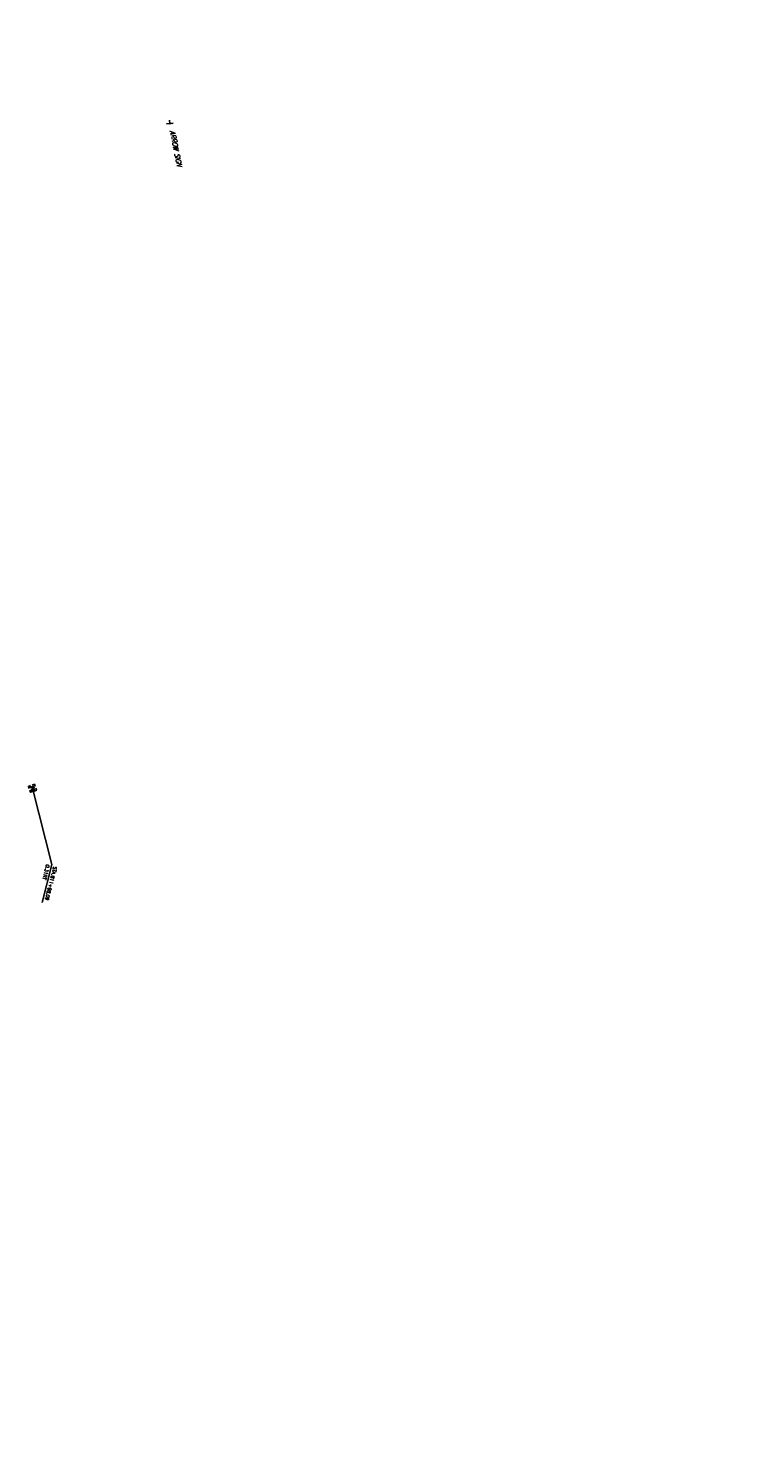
# Model space of a CAD drawing. Extents: x 0 to 213038, y 0 to 462006.
# Tile 75 of 107: x 169234 to 169579, y 440015 to 440689. Entities that reach past the tile are written whole.
import ezdxf
from ezdxf import colors
from ezdxf.entities.mleader import LeaderData, LeaderLine
from ezdxf.enums import TextEntityAlignment as Align
from ezdxf.math import Vec2, Vec3

# ---------------------------------------------------------------- set-up
doc = ezdxf.new("R2010")
doc.units = 0
doc.header["$LTSCALE"] = 20
doc.header["$MEASUREMENT"] = 0
doc.layers.get('0').update_dxf_attribs({"linetype": 'CONTINUOUS'})
for name, color, linetype in [('OFFSTA_LEAD', 7, 'CONTINUOUS'), ('OFFSTA_TEXT', 7, 'CONTINUOUS'), ('PNTDESC', 3, 'CONTINUOUS'), ('PNTELEV', 5, 'CONTINUOUS'), ('PNTNO', 7, 'CONTINUOUS'), ('PNTS_DTU-4-30-2025', 1, 'CONTINUOUS'), ('SN_X_BLOCKS', 94, 'CONTINUOUS'), ('SN_X_TEXT', 2, 'CONTINUOUS'), ('SV_X_MON_BLOCKS_FOUNDMARK', 7, 'CONTINUOUS')]:
    doc.layers.add(name, color=color, linetype=linetype)
doc.styles.add('HY-278-M1|ROMANS', font='ROMANS.SHX')
doc.styles.add('PTXT', font='TXT')
doc.styles.add('romans', font='romans.shx', dxfattribs={"width": 0.75, "oblique": 22.5})
doc.dimstyles.new('20 Scale Prop', dxfattribs={"dimscale": 20, "dimtxt": 0.14, "dimasz": 0.12, "dimexe": 0.05, "dimexo": 0.05, "dimgap": 0.05, "dimtad": 1, "dimzin": 0, "dimdsep": 46, "dimtxsty": 'romans', "dimcen": 0, "dimdle": 0.1, "dimclrd": 1, "dimclre": 1, "dimclrt": 7, "dimaunit": 1, "dimadec": 4, "dimazin": 0, "dimtfac": 1, "dimtmove": 0, "dimatfit": 1, "dimfxl": 1, "dimtvp": 1, "dimtolj": 1, "dimtzin": 0, "dimarcsym": 0})

# ---------------------------------------------------------------- blocks, each defined once
blk = doc.blocks.new('SRVPNO1')
at = {"layer": 'PNTDESC', "style": 'PTXT'}
blk.add_attdef('DESC2', text='', height=1, dxfattribs=at).set_placement((0, -1.75), align=Align.CENTER)
at = {"layer": 'PNTELEV', "style": 'PTXT'}
blk.add_attdef('ELEV2', (1.5, -0.5), '', height=1, dxfattribs=at)
at = {"layer": 'PNTNO', "style": 'PTXT'}
blk.add_attdef('PT#', text='', height=1, dxfattribs=at).set_placement((0, 0.75), align=Align.CENTER)
blk = doc.blocks.new('SGN1P')
for p, q in [((0, 0), (-0.08, 0)), ((0, 0.08), (0, -0.08))]:
    blk.add_line(p, q)
blk = doc.blocks.new('MONBX')
at = {"flags": 128}
for points in [[(-0.075, 0.019), (-0.075, 0.075), (-0.019, 0.075)], [(-0.037, -0.05), (-0.037, 0.05), (0, -0.05), (0.037, 0.05), (0.037, -0.05)], [(0.018, 0.075), (0.075, 0.075), (0.075, 0.019)], [(-0.019, -0.075), (-0.075, -0.075), (-0.075, -0.019)], [(0.075, -0.019), (0.075, -0.075), (0.018, -0.075)]]:
    blk.add_lwpolyline(points, dxfattribs=at)

msp = doc.modelspace()

# ---------------------------------------------------------------- linework, layer by layer
at = {"layer": 'PNTS_DTU-4-30-2025'}
for p in [(169301.59, 440643.42, 1231.53), (169236.33, 440327.86, 1234.86)]:
    msp.add_point(p, dxfattribs=at)

# ---------------------------------------------------------------- block references
at = {"layer": 'PNTS_DTU-4-30-2025', "xscale": 0.2, "yscale": 0.2, "zscale": 0.2}
for p, values in [((169301.59, 440643.42, 1231.53), {'PT#': 'V114', 'ELEV2': '1231.528', 'DESC2': 'SIGNPB-ARROW'}), ((169236.33, 440327.86, 1234.86), {'PT#': 'V115', 'ELEV2': '1234.856', 'DESC2': 'X-INDICATION'})]:
    msp.add_blockref('SRVPNO1', p, dxfattribs=at).add_auto_attribs(values)
at = {"layer": 'SN_X_BLOCKS', "xscale": 20, "yscale": 20, "zscale": 20, "rotation": 276.302548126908}
msp.add_blockref('SGN1P', (169301.59, 440643.42, 1231.53), dxfattribs=at)
at = {"layer": 'SV_X_MON_BLOCKS_FOUNDMARK', "xscale": 20.00000000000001, "yscale": 20.00000000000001, "zscale": 20.00000000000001, "rotation": 108.8095530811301}
msp.add_blockref('MONBX', (169236.33, 440327.86, 6022.52), dxfattribs=at)

# ---------------------------------------------------------------- texts
at = {"layer": 'OFFSTA_TEXT', "style": 'HY-278-M1|ROMANS'}
for s, p in [('0.31RT', (169243.7, 440291.55)), ('STA.811+98.09', (169247.19, 440290.65))]:
    msp.add_text(s, height=1.6, rotation=255.52131, dxfattribs=at).set_placement(p, align=Align.MIDDLE_LEFT)
at = {"layer": 'SN_X_TEXT', "insert": (169303.82, 440640.47), "char_height": 2.4, "attachment_point": 1, "rotation": 281.6427, "style": 'romans'}
msp.add_mtext_dynamic_manual_height_columns('ARROW SIGN', width=17.2735, gutter_width=12, heights=[0], dxfattribs=at)

# ---------------------------------------------------------------- leaders
at = {"layer": 'OFFSTA_LEAD', "has_arrowhead": 0}
msp.add_leader([(169236.33, 440327.86), (169245.6, 440291.71), (169240.95, 440273.69)], dimstyle='20 Scale Prop', override={"dimscale": 20, "dimasz": 0.1}, dxfattribs=at)
at = {"layer": 'SN_X_TEXT'}
ml = msp.add_multileader_mtext('Standard', dxfattribs=at)
ml.set_content('S. HOME RD/LEXINGTON SPRINGMILL RD"', color=256, style='romans')
ml.set_leader_properties(color=1, linetype='CONTINUOUS', lineweight=-1)
ml.build(insert=Vec2(0, 0))
ml.multileader.update_dxf_attribs({"text_right_attachment_type": 3, "dogleg_length": 0.1, "arrow_head_size": 2.4, "scale": 20})
ctx = ml.context
ctx.base_point, ctx.scale, ctx.char_height, ctx.arrow_head_size, ctx.landing_gap_size, ctx.plane_origin, ctx.plane_x_axis, ctx.plane_y_axis = Vec3(169383.84, 440906.9), 20, 2.4, 2.4, 0.6, Vec3(169388.88, 440886.34), Vec3(0.213111, -0.977028), Vec3(0.977028, 0.213111)
ctx.right_attachment = 3
notes = []
notes.append((ctx, [(1, (1, 1, 0), (169383.41, 440908.85), (0.213111, -0.977028), 2, [(0, [(169383.79, 440915.01)], 0, [])])]))
ctx.mtext.insert, ctx.mtext.text_direction, ctx.mtext.rotation, ctx.mtext.width, ctx.mtext.flow_direction = Vec3(169385.14, 440906.57), Vec3(0.213111, -0.977028), 4.927147, 45.5992, 5
for ctx, leaders in notes:
    for number, flags, end, landing, length, lines in leaders:
        leader = LeaderData()
        leader.index, (leader.has_last_leader_line, leader.has_dogleg_vector, leader.attachment_direction) = number, flags
        leader.last_leader_point, leader.dogleg_vector, leader.dogleg_length = Vec3(end), Vec3(landing), length
        for number, points, colour, breaks in lines:
            line = LeaderLine()
            line.index, line.vertices, line.color, line.breaks = number, Vec3.list(points), colors.encode_raw_color(colour), breaks
            leader.lines.append(line)
        ctx.leaders.append(leader)

doc.saveas('drawing.dxf')
